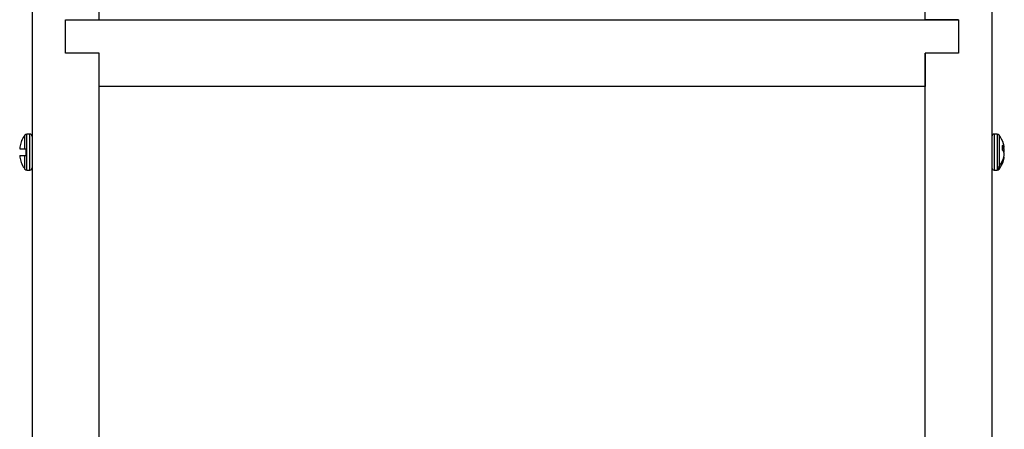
# Model space of a CAD drawing. Header units: inches. Extents: x 0.3 to 43.2, y 0.2 to 48.7.
# Tile 6 of 27: x 35.7 to 43, y 16.9 to 20. Entities that reach past the tile are written whole.
import ezdxf

# ---------------------------------------------------------------- set-up
doc = ezdxf.new("R2010")
doc.units = ezdxf.units.IN
doc.header["$MEASUREMENT"] = 0

msp = doc.modelspace()

# ---------------------------------------------------------------- linework, layer by layer
at = {"color": 7, "linetype": 'Continuous', "lineweight": 25}
for p, q in [((35.748, 23.8386), (35.748, 10.3386)), ((42.928, 23.8386), (42.928, 10.3386)), ((36.248, 19.9616), (36.248, 23.7029)), ((42.428, 19.9616), (42.428, 23.7029)), ((35.998, 19.7116), (35.998, 19.9616)), ((35.998, 19.9616), (42.678, 19.9616)), ((35.998, 19.9616), (36.248, 19.9616)), ((42.678, 19.9616), (42.428, 19.9616)), ((42.678, 19.9616), (42.678, 19.7116)), ((36.248, 19.7116), (35.998, 19.7116)), ((36.248, 19.4616), (36.248, 19.7116)), ((36.248, 10.4752), (36.248, 19.7116)), ((42.678, 19.7116), (42.428, 19.7116)), ((42.428, 19.7116), (42.428, 19.4616)), ((42.428, 10.4752), (42.428, 19.7116)), ((42.428, 19.4616), (36.248, 19.4616)), ((35.7305, 19.1058), (35.7079, 19.1058)), ((42.968, 19.1058), (42.9454, 19.1058)), ((35.6704, 19.0575), (35.6704, 19.0594)), ((43.0056, 19.0208), (43.0056, 18.987)), ((43.0056, 19.0055), (43.0189, 19.0067)), ((35.6555, 18.9948), (35.694, 18.9948)), ((35.6555, 18.9468), (35.694, 18.9468)), ((35.704, 18.9468), (35.704, 18.9948)), ((43.0205, 18.9951), (43.0056, 18.992)), ((43.0074, 18.9853), (43.0214, 18.9858)), ((43.0179, 18.9351), (43.0189, 18.935)), ((43.0179, 18.935), (43.0214, 18.9347)), ((43.0187, 18.9709), (43.0189, 18.971)), ((35.6704, 18.8823), (35.6704, 18.8842)), ((43.0163, 18.9291), (43.0205, 18.9282)), ((35.7079, 18.8358), (35.7305, 18.8358)), ((42.9454, 18.8358), (42.968, 18.8358)), ((42.972, 18.8576), (42.972, 18.8393))]:
    msp.add_line(p, q, dxfattribs=at)
at = {"color": 8, "linetype": 'Continuous', "lineweight": 25}
for p, q in [((35.694, 18.9948), (35.694, 19.0989)), ((35.7079, 18.8358), (35.7079, 19.1058)), ((35.7305, 18.8358), (35.7305, 19.1058)), ((42.9454, 19.1058), (42.9454, 18.8358)), ((42.968, 19.1058), (42.968, 18.8358)), ((42.982, 19.0989), (42.982, 18.8637)), ((35.694, 18.8427), (35.694, 18.9468)), ((42.982, 18.8454), (42.982, 18.8427))]:
    msp.add_line(p, q, dxfattribs=at)
at = {"color": 7, "linetype": 'Continuous', "lineweight": 25, "flags": 128}
for points in [[(43.0205, 19.0134), (43.018, 19.0246), (43.0155, 19.0337)], [(43.0205, 18.9951), (43.018, 19.0063), (43.0179, 19.0066)]]:
    msp.add_lwpolyline(points, dxfattribs=at)
at = {"color": 7, "linetype": 'Continuous', "lineweight": 25}
for centre, radius, start, end in [((35.8631, 18.9708), 0.2121, 142.85958, 155.32526), ((35.7079, 19.0884), 0.0175, 90, 142.85958), ((35.7305, 19.0884), 0.0175, 0, 90), ((42.9454, 19.0884), 0.0175, 90, 180), ((42.968, 19.0884), 0.0175, 37.14042, 90), ((42.8129, 18.9708), 0.2121, 17.23436, 37.14042), ((35.8335, 18.9847), 0.1795, 169.45282, 175.61903), ((35.8646, 18.9709), 0.2127, 155.97454, 167.3116), ((42.9728, 18.9769), 0.0549, 32.89333, 53.2379), ((42.9829, 19.3985), 0.3935, 275.24222, 275.609), ((42.9168, 18.9964), 0.1051, 5.73515, 9.32556), ((35.6894, 19.0048), 0.0353, 190.35308, 196.40373), ((35.6894, 18.9368), 0.0353, 163.59627, 169.64692), ((35.8335, 18.9569), 0.1795, 184.38097, 190.54718), ((42.8363, 18.9819), 0.1876, 320.95702, 349.1417), ((42.9588, 18.9355), 0.0696, 30.3955, 47.7531), ((42.9103, 18.9969), 0.1116, 346.54884, 354.28848), ((42.9103, 18.9447), 0.1116, 5.71152, 13.45116), ((42.9829, 18.5431), 0.3935, 84.391, 84.75778), ((42.8097, 18.9709), 0.2122, 4.04077, 6.563), ((42.8097, 18.9708), 0.2122, 353.437, 355.95923), ((42.9168, 18.9452), 0.1051, 350.67444, 354.26485), ((35.8646, 18.9708), 0.2127, 192.6884, 204.02546), ((35.8631, 18.9708), 0.2121, 204.67474, 217.14042), ((42.8363, 18.9636), 0.1876, 320.95702, 349.1417), ((42.8129, 18.9708), 0.2121, 322.85958, 342.76564), ((35.7079, 18.8533), 0.0175, 217.14042, 270), ((35.7305, 18.8533), 0.0175, 270, 360), ((42.9454, 18.8533), 0.0175, 180, 270), ((42.968, 18.8533), 0.0175, 270, 322.85958)]:
    msp.add_arc(centre, radius, start, end, dxfattribs=at)
for points, knots in [([(35.694, 18.9948), (35.6952, 18.9948), (35.6977, 18.9948), (35.7015, 18.9948), (35.7037, 18.9948), (35.704, 18.9948)], [0, 0, 0, 0, 0.442102, 0.928866, 1, 1, 1, 1]), ([(35.694, 18.9468), (35.6952, 18.9468), (35.6977, 18.9468), (35.7015, 18.9468), (35.7037, 18.9468), (35.704, 18.9468)], [0, 0, 0, 0, 0.442102, 0.928866, 1, 1, 1, 1]), ([(42.972, 18.8576), (42.972, 18.8576), (42.9732, 18.8579), (42.9762, 18.8589), (42.9796, 18.861), (42.9814, 18.8631), (42.982, 18.8637)], [0, 0, 0, 0, 0.009218, 0.295375, 0.779161, 1, 1, 1, 1]), ([(42.972, 18.8393), (42.972, 18.8393), (42.9732, 18.8396), (42.9762, 18.8405), (42.9796, 18.8427), (42.9814, 18.8447), (42.982, 18.8454)], [0, 0, 0, 0, 0.009218, 0.295375, 0.779161, 1, 1, 1, 1])]:
    msp.add_open_spline(points, degree=3, knots=knots, dxfattribs=at)

doc.saveas('drawing.dxf')
